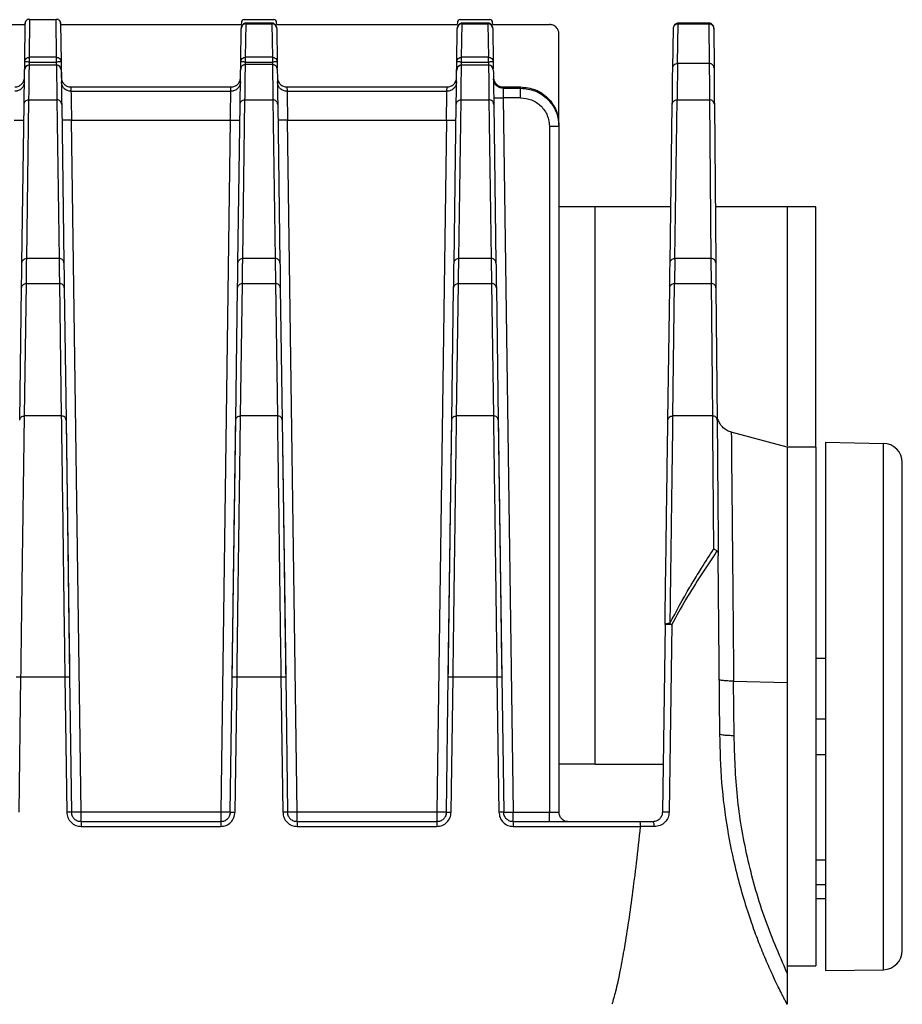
# Model space of a CAD drawing. Header units: millimetres. Extents: x -400 to 1650, y 544 to 1669.
# Tile 17 of 33: x 357 to 449, y 1567 to 1669. Entities that reach past the tile are written whole.
import ezdxf

# ---------------------------------------------------------------- set-up
doc = ezdxf.new("R2010")
doc.units = ezdxf.units.MM

# ---------------------------------------------------------------- blocks, each defined once
blk = doc.blocks.new('Drawing View10')
at = {"color": 7, "linetype": 'Continuous', "lineweight": 25}
for p, q in [((-92.37, 42.45), (-73.55, 42.45)), ((-73.6, 38.55), (-73.55, 42.55)), ((-73.55, 42.55), (-73.54, 42.56)), ((-73.54, 42.65), (-73.54, 42.56)), ((-73.38, 42.91), (-73.34, 42.95)), ((-73.1, 39.04), (-73.05, 42.95)), ((-73.05, 42.95), (-70.36, 42.95)), ((-70.36, 42.95), (-70.31, 39.04)), ((-70.07, 42.95), (-70.03, 42.91)), ((-69.87, 42.56), (-69.87, 42.65)), ((-69.87, 42.56), (-69.87, 42.55)), ((-69.87, 42.55), (-69.81, 38.55)), ((-69.86, 42.45), (-51.05, 42.45)), ((-51.1, 38.55), (-51.05, 42.03)), ((-51.04, 42.65), (-51.05, 42.45)), ((-51.05, 42.03), (-51.05, 42.03)), ((-50.74, 42.95), (-47.67, 42.95)), ((-50.6, 39.04), (-50.55, 42.52)), ((-47.86, 42.59), (-50.57, 42.59)), ((-50.55, 42.59), (-50.55, 42.52)), ((-50.55, 42.52), (-47.86, 42.52)), ((-47.86, 42.52), (-47.86, 42.59)), ((-47.86, 42.52), (-47.81, 39.04)), ((-47.36, 42.45), (-47.37, 42.65)), ((-47.36, 42.45), (-28.55, 42.45)), ((-47.36, 42.03), (-47.31, 38.55)), ((-47.36, 42.03), (-47.36, 42.03)), ((-28.6, 38.55), (-28.55, 42.03)), ((-28.54, 42.65), (-28.55, 42.45)), ((-28.55, 42.03), (-28.55, 42.03)), ((-28.24, 42.95), (-25.17, 42.95)), ((-28.1, 39.04), (-28.05, 42.52)), ((-25.34, 42.59), (-28.07, 42.59)), ((-28.05, 42.59), (-28.05, 42.52)), ((-28.05, 42.52), (-25.36, 42.52)), ((-25.36, 42.52), (-25.36, 42.59)), ((-25.36, 42.52), (-25.31, 39.04)), ((-24.86, 42.45), (-24.87, 42.65)), ((-24.86, 42.45), (-18.96, 42.45)), ((-24.86, 42.03), (-24.81, 38.55)), ((-24.86, 42.03), (-24.86, 42.03)), ((-6.11, 37.9), (-6.05, 42.03)), ((-6.05, 42.03), (-6.05, 42.06)), ((-5.61, 38.39), (-5.55, 42.52)), ((-2.35, 42.59), (-5.55, 42.59)), ((-5.55, 42.52), (-5.55, 42.59)), ((-5.55, 42.52), (-2.35, 42.52)), ((-2.35, 42.52), (-2.35, 42.59)), ((-2.35, 42.52), (-2.31, 38.39)), ((-17.96, 31.95), (-17.96, 41.45)), ((-1.85, 42.03), (-1.81, 37.9)), ((-1.85, 42), (-1.85, 42.03)), ((-70.31, 39.04), (-73.1, 39.04)), ((-47.81, 39.04), (-50.6, 39.04)), ((-25.31, 39.04), (-28.1, 39.04)), ((-73.62, 37.03), (-73.6, 38.55)), ((-73.6, 38.55), (-73.57, 38.69)), ((-73.11, 38.21), (-73.1, 38.54)), ((-70.3, 38.21), (-73.11, 38.21)), ((-70.3, 38.21), (-73.11, 38.21)), ((-73.11, 38.21), (-73.11, 38.21)), ((-73.1, 38.54), (-70.31, 38.54)), ((-70.31, 38.54), (-70.31, 38.21)), ((-70.3, 38.21), (-70.3, 38.21)), ((-69.81, 38.55), (-69.78, 36.45)), ((-51.12, 36.92), (-51.1, 38.55)), ((-51.1, 38.55), (-51.07, 38.69)), ((-47.8, 38.27), (-50.61, 38.27)), ((-50.6, 38.54), (-47.81, 38.54)), ((-50.6, 38.27), (-50.6, 38.54)), ((-47.81, 38.54), (-47.81, 38.27)), ((-47.31, 38.55), (-47.3, 37.91)), ((-28.62, 37), (-28.6, 38.55)), ((-28.6, 38.55), (-28.57, 38.69)), ((-28.11, 38.21), (-28.1, 38.54)), ((-25.3, 38.21), (-28.11, 38.21)), ((-25.3, 38.21), (-28.11, 38.21)), ((-28.11, 38.21), (-28.11, 38.21)), ((-28.1, 38.54), (-25.31, 38.54)), ((-25.31, 38.54), (-25.31, 38.21)), ((-25.3, 38.21), (-25.3, 38.21)), ((-24.81, 38.55), (-24.8, 37.86)), ((-2.31, 38.39), (-5.61, 38.39)), ((-73.58, 37.86), (-73.61, 37.72)), ((-28.58, 37.86), (-28.61, 37.72)), ((-68.79, 35.95), (-68.78, 35.49)), ((-68.79, 35.95), (-52.12, 35.95)), ((-52.13, 35.49), (-52.12, 35.95)), ((-46.29, 35.95), (-46.28, 35.49)), ((-46.29, 35.95), (-29.62, 35.95)), ((-29.63, 35.49), (-29.62, 35.95)), ((-23.79, 35.95), (-23.79, 35.82)), ((-23.79, 35.95), (-21.96, 35.95)), ((-21.96, 35.82), (-21.96, 35.95)), ((-68.78, 35.49), (-52.13, 35.49)), ((-46.28, 35.49), (-29.63, 35.49)), ((-23.79, 35.82), (-21.96, 35.82)), ((-73.89, 17.63), (-73.66, 34.13)), ((-73.39, 18.1), (-73.16, 34.6)), ((-73.16, 34.6), (-70.25, 34.6)), ((-70.25, 34.6), (-70.02, 18.1)), ((-69.75, 34.13), (-69.52, 17.63)), ((-51.39, 17.63), (-51.16, 34.13)), ((-50.89, 18.1), (-50.66, 34.6)), ((-50.66, 34.6), (-47.75, 34.6)), ((-47.75, 34.6), (-47.52, 18.1)), ((-47.25, 34.13), (-47.02, 17.63)), ((-28.89, 17.63), (-28.66, 34.13)), ((-28.39, 18.1), (-28.16, 34.6)), ((-28.16, 34.6), (-25.25, 34.6)), ((-25.25, 34.6), (-25.02, 18.1)), ((-24.75, 34.13), (-24.52, 17.63)), ((-23.76, 34.82), (-22.72, -39.55)), ((-21.96, 34.82), (-23.76, 34.82)), ((-6.39, 17.63), (-6.16, 34.13)), ((-5.89, 18.1), (-5.66, 34.6)), ((-5.66, 34.6), (-2.28, 34.6)), ((-2.28, 34.6), (-2.13, 18.1)), ((-1.78, 34.13), (-1.63, 17.63)), ((-67.72, -39.56), (-68.73, 32.5)), ((-68.73, 32.5), (-52.19, 32.5)), ((-52.19, 32.5), (-53.19, -39.56)), ((-45.22, -39.56), (-46.23, 32.5)), ((-46.23, 32.5), (-29.69, 32.5)), ((-29.69, 32.5), (-30.69, -39.56)), ((-18.96, 31.82), (-18.96, -39.55)), ((-17.96, 31.95), (-17.96, 31.82)), ((-17.96, 31.82), (-17.96, -39.55)), ((-14.21, 23.45), (-17.96, 23.45)), ((-14.21, -34.55), (-14.21, 23.45)), ((-6.31, 23.45), (-14.21, 23.45)), ((5.79, 23.45), (-1.63, 23.45)), ((8.79, 23.45), (5.79, 23.45)), ((5.79, 23.45), (5.79, -1.42)), ((8.79, -1.55), (8.79, 23.45)), ((-70.02, 18.1), (-73.39, 18.1)), ((-47.52, 18.1), (-50.89, 18.1)), ((-47.52, 18.1), (-47.48, 15.49)), ((-25.02, 18.1), (-28.39, 18.1)), ((-25.02, 18.1), (-24.98, 15.49)), ((-5.89, 18.1), (-5.93, 15.49)), ((-2.13, 18.1), (-5.89, 18.1)), ((-2.13, 18.1), (-2.11, 15.49)), ((-73.62, 1.7), (-73.43, 15.49)), ((-73.43, 15.49), (-69.98, 15.49)), ((-69.98, 15.49), (-69.79, 1.7)), ((-51.12, 1.7), (-50.93, 15.49)), ((-50.93, 15.49), (-47.48, 15.49)), ((-47.48, 15.49), (-47.29, 1.7)), ((-28.62, 1.7), (-28.43, 15.49)), ((-28.43, 15.49), (-24.98, 15.49)), ((-24.98, 15.49), (-24.79, 1.7)), ((-6.12, 1.7), (-5.93, 15.49)), ((-5.93, 15.49), (-2.11, 15.49)), ((-2.11, 15.49), (-1.99, 1.7)), ((-74.12, 1.24), (-73.93, 15.03)), ((-69.48, 15.03), (-69.29, 1.24)), ((-51.62, 1.24), (-51.43, 15.03)), ((-46.98, 15.03), (-46.79, 1.24)), ((-29.12, 1.24), (-28.93, 15.03)), ((-24.48, 15.03), (-24.29, 1.24)), ((-6.62, 1.24), (-6.43, 15.03)), ((-1.61, 15.03), (-1.49, 1.24)), ((-69.79, 1.7), (-73.62, 1.7)), ((-69.29, 1.24), (-68.92, -25.46)), ((-51.99, -25.46), (-51.62, 1.24)), ((-47.29, 1.7), (-51.12, 1.7)), ((-46.79, 1.24), (-46.42, -25.46)), ((-29.49, -25.46), (-29.12, 1.24)), ((-24.79, 1.7), (-28.62, 1.7)), ((-24.29, 1.24), (-23.92, -25.46)), ((-1.99, 1.7), (-6.12, 1.7)), ((-1.4, 1.32), (-1.4, 1.29)), ((-1.4, 1.32), (-1.4, 1.3)), ((5.79, -1.55), (-0.02, 0.01)), ((8.79, -1.55), (5.79, -1.55)), ((5.79, -1.55), (5.79, -26.04)), ((8.79, -1.55), (8.79, -55.55)), ((9.79, -1.05), (15.83, -1.16)), ((9.79, -1.05), (9.79, -56.05)), ((15.83, -55.95), (15.83, -1.16)), ((17.79, -53.95), (17.79, -3.16)), ((-1.21, -31.43), (-1.37, -12.86)), ((-6.92, -20.02), (-7.19, -39.57)), ((-6.22, -20.03), (-6.5, -39.57)), ((9.79, -23.55), (8.79, -23.55)), ((-74.19, -39.56), (-73.99, -25.45)), ((-73.99, -25.45), (-69.42, -25.45)), ((-69.42, -25.45), (-69.22, -39.56)), ((-68.92, -25.46), (-68.72, -39.57)), ((-52.19, -39.57), (-51.99, -25.46)), ((-51.69, -39.56), (-51.49, -25.45)), ((-51.49, -25.45), (-46.92, -25.45)), ((-46.92, -25.45), (-46.72, -39.56)), ((-46.42, -25.46), (-46.22, -39.57)), ((-29.69, -39.57), (-29.49, -25.46)), ((-29.19, -39.56), (-28.99, -25.45)), ((-28.99, -25.45), (-24.42, -25.45)), ((-24.42, -25.45), (-24.22, -39.56)), ((-23.92, -25.46), (-23.72, -39.57)), ((-1.2, -25.78), (-1.25, -25.75)), ((-1.22, -25.77), (-1.25, -25.75)), ((0.23, -25.91), (5.79, -26.05)), ((0.28, -31.6), (0.23, -25.91)), ((5.79, -26.05), (5.79, -56.3)), ((8.79, -29.85), (9.79, -29.85)), ((-1.2, -31.44), (-1.2, -31.43)), ((8.79, -33.55), (9.79, -33.55)), ((-14.21, -34.55), (-17.96, -34.55)), ((-14.21, -34.55), (-7.08, -34.55)), ((-53.19, -39.56), (-67.72, -39.56)), ((-52.19, -39.57), (-52.24, -39.79)), ((-30.69, -39.56), (-45.22, -39.56)), ((-29.69, -39.57), (-29.74, -39.79)), ((-22.72, -39.55), (-18.96, -39.55)), ((-53.19, -40.55), (-67.72, -40.55)), ((-30.69, -40.55), (-45.22, -40.55)), ((-9.55, -40.55), (-22.72, -40.55)), ((-8.19, -40.55), (-9.55, -40.55)), ((-67.72, -41.04), (-53.19, -41.04)), ((-45.22, -41.04), (-30.69, -41.04)), ((-22.72, -41.04), (-9.49, -41.05)), ((-8.04, -41.05), (-9.49, -41.05)), ((9.79, -44.55), (8.79, -44.55)), ((8.79, -47.09), (9.79, -47.09)), ((8.79, -48.55), (9.79, -48.55)), ((17.79, -53.95), (17.79, -53.95)), ((5.79, -55.55), (8.79, -55.55)), ((9.79, -56.05), (15.83, -55.95)), ((15.83, -55.95), (15.83, -55.95))]:
    blk.add_line(p, q, dxfattribs=at)
for centre, radius, start, end in [((-73.24, 42.65), 0.3, 117.1539, 179.5233), ((-70.17, 42.65), 0.3, 0.477, 62.8461), ((-50.74, 42.65), 0.3, 89.9913, 179.5233), ((-47.67, 42.65), 0.3, 0.477, 90.0058), ((-28.24, 42.65), 0.3, 89.9913, 179.5231), ((-25.17, 42.65), 0.3, 0.477, 90.0058), ((-73.11, 37.71), 0.5, 89.9873, 162.0378), ((-70.3, 37.71), 0.5, 1.2551, 89.9876), ((-28.11, 37.71), 0.5, 89.9873, 162.0377), ((-25.3, 37.71), 0.5, 1.2649, 89.9867), ((15.79, -3.16), 2, 0, 89), ((15.79, -53.95), 2, 271, 0)]:
    blk.add_arc(centre, radius, start, end, dxfattribs=at)
for points, knots in [([(-73.54, 42.56), (-73.54, 42.59), (-73.54, 42.66), (-73.5, 42.76), (-73.45, 42.84), (-73.41, 42.89), (-73.38, 42.91)], [0, 0, 0, 0, 0.259258, 0.504984, 0.748134, 1, 1, 1, 1]), ([(-73.05, 42.95), (-73.06, 42.95), (-73.09, 42.95), (-73.18, 42.95), (-73.25, 42.95), (-73.3, 42.95), (-73.34, 42.95)], [0, 0, 0, 0, 0.049531, 0.095807, 0.372529, 1, 1, 1, 1]), ([(-70.07, 42.95), (-70.1, 42.95), (-70.14, 42.95), (-70.23, 42.95), (-70.27, 42.95), (-70.32, 42.95), (-70.35, 42.95), (-70.36, 42.95)], [0, 0, 0, 0, 0.632231, 0.789686, 0.902627, 0.949244, 1, 1, 1, 1]), ([(-70.03, 42.91), (-70.01, 42.89), (-69.96, 42.84), (-69.91, 42.76), (-69.87, 42.66), (-69.87, 42.59), (-69.87, 42.56)], [0, 0, 0, 0, 0.251866, 0.495016, 0.740741, 1, 1, 1, 1]), ([(-50.55, 42.58), (-50.57, 42.58), (-50.64, 42.59), (-50.76, 42.55), (-50.88, 42.47), (-50.96, 42.38), (-51.01, 42.3), (-51.03, 42.22), (-51.05, 42.16), (-51.05, 42.13), (-51.05, 42.11), (-51.05, 42.1), (-51.05, 42.1), (-51.05, 42.1), (-51.05, 42.1), (-51.05, 42.09), (-51.05, 42.09), (-51.05, 42.06), (-51.05, 42.03)], [0, 0, 0, 0, 0.025978, 0.122094, 0.198924, 0.263599, 0.317867, 0.361648, 0.394229, 0.414991, 0.421377, 0.42462, 0.427233, 0.430944, 0.438188, 0.458996, 0.573271, 1, 1, 1, 1]), ([(-47.36, 42.03), (-47.36, 42.04), (-47.36, 42.09), (-47.36, 42.1), (-47.36, 42.09), (-47.36, 42.1), (-47.36, 42.11), (-47.36, 42.11), (-47.36, 42.14), (-47.37, 42.21), (-47.41, 42.32), (-47.5, 42.45), (-47.64, 42.55), (-47.77, 42.59), (-47.85, 42.58), (-47.86, 42.58)], [0, 0, 0, 0, 0.035021, 0.499825, 0.604241, 0.614049, 0.621522, 0.625655, 0.632125, 0.659379, 0.724792, 0.805111, 0.890105, 0.977869, 1, 1, 1, 1]), ([(-28.05, 42.58), (-28.08, 42.58), (-28.17, 42.59), (-28.29, 42.53), (-28.4, 42.45), (-28.47, 42.36), (-28.52, 42.28), (-28.54, 42.21), (-28.55, 42.15), (-28.55, 42.12), (-28.55, 42.11), (-28.55, 42.1), (-28.55, 42.1), (-28.55, 42.1), (-28.55, 42.1), (-28.55, 42.09), (-28.55, 42.09), (-28.55, 42.04), (-28.55, 42.03)], [0, 0, 0, 0, 0.045776, 0.128756, 0.196133, 0.253071, 0.300543, 0.338291, 0.365605, 0.381769, 0.385926, 0.388925, 0.392596, 0.399031, 0.414945, 0.481626, 0.921122, 1, 1, 1, 1]), ([(-24.86, 42.03), (-24.86, 42.04), (-24.86, 42.09), (-24.86, 42.1), (-24.86, 42.09), (-24.86, 42.1), (-24.86, 42.11), (-24.86, 42.11), (-24.86, 42.14), (-24.87, 42.21), (-24.91, 42.32), (-25, 42.45), (-25.14, 42.55), (-25.27, 42.59), (-25.35, 42.58), (-25.36, 42.58)], [0, 0, 0, 0, 0.035019, 0.499834, 0.604253, 0.614062, 0.621536, 0.625669, 0.632141, 0.6594, 0.724845, 0.805169, 0.890172, 0.977941, 1, 1, 1, 1]), ([(-5.55, 42.58), (-5.58, 42.58), (-5.66, 42.59), (-5.78, 42.54), (-5.89, 42.46), (-5.96, 42.38), (-5.98, 42.34), (-5.99, 42.33)], [0, 0, 0, 0, 0.144785, 0.459092, 0.712922, 0.92721, 1, 1, 1, 1]), ([(-1.88, 42.27), (-1.9, 42.31), (-1.94, 42.39), (-2.05, 42.5), (-2.19, 42.58), (-2.3, 42.58), (-2.35, 42.58)], [0, 0, 0, 0, 0.2124834, 0.4748076, 0.7596961, 1, 1, 1, 1]), ([(-73.57, 38.69), (-73.57, 38.71), (-73.55, 38.78), (-73.46, 38.9), (-73.3, 39.01), (-73.17, 39.03), (-73.1, 39.04)], [0, 0, 0, 0, 0.064741, 0.376494, 0.688247, 1, 1, 1, 1]), ([(-51.07, 38.69), (-51.07, 38.71), (-51.05, 38.78), (-50.96, 38.9), (-50.8, 39.01), (-50.67, 39.03), (-50.6, 39.04)], [0, 0, 0, 0, 0.064777, 0.376518, 0.688259, 1, 1, 1, 1]), ([(-28.57, 38.69), (-28.57, 38.71), (-28.55, 38.78), (-28.46, 38.9), (-28.3, 39.01), (-28.17, 39.03), (-28.1, 39.04)], [0, 0, 0, 0, 0.064777, 0.376518, 0.688259, 1, 1, 1, 1]), ([(-73.11, 38.21), (-73.18, 38.2), (-73.31, 38.19), (-73.47, 38.07), (-73.57, 37.96), (-73.58, 37.88), (-73.58, 37.86)], [0, 0, 0, 0, 0.309109, 0.618218, 0.927327, 1, 1, 1, 1]), ([(-73.16, 34.6), (-73.15, 35.4), (-73.13, 36.99), (-73.12, 37.8), (-73.11, 38.21)], [0, 0, 0, 0, 0.5, 1, 1, 1, 1]), ([(-70.3, 38.21), (-70.3, 38.12), (-70.29, 37.99), (-70.29, 37.78), (-70.29, 37.67), (-70.29, 37.61), (-70.29, 37.58), (-70.29, 37.58)], [0, 0, 0, 0, 0.465616, 0.748835, 0.914687, 0.971235, 1, 1, 1, 1]), ([(-50.61, 38.27), (-50.67, 38.26), (-50.77, 38.25), (-50.88, 38.19), (-50.98, 38.12), (-51.05, 38.01), (-51.1, 37.89), (-51.11, 37.82), (-51.11, 37.78)], [0, 0, 0, 0, 0.239016, 0.365468, 0.496229, 0.711011, 0.846335, 1, 1, 1, 1]), ([(-50.66, 34.6), (-50.65, 35.42), (-50.63, 37.06), (-50.62, 37.87), (-50.61, 38.27)], [0, 0, 0, 0, 0.5, 1, 1, 1, 1]), ([(-47.8, 38.27), (-47.8, 38.14), (-47.79, 37.95), (-47.79, 37.69), (-47.79, 37.56), (-47.79, 37.47), (-47.79, 37.4), (-47.79, 37.35)], [0, 0, 0, 0, 0.49999, 0.749993, 0.793003, 0.874996, 1, 1, 1, 1]), ([(-47.3, 37.78), (-47.3, 37.82), (-47.31, 37.89), (-47.36, 38.01), (-47.43, 38.12), (-47.53, 38.19), (-47.64, 38.25), (-47.74, 38.26), (-47.8, 38.27)], [0, 0, 0, 0, 0.153041, 0.287905, 0.502274, 0.633433, 0.760268, 1, 1, 1, 1]), ([(-28.11, 38.21), (-28.18, 38.2), (-28.31, 38.19), (-28.47, 38.07), (-28.57, 37.96), (-28.58, 37.88), (-28.58, 37.86)], [0, 0, 0, 0, 0.3091113, 0.6182226, 0.9273338, 1, 1, 1, 1]), ([(-28.16, 34.6), (-28.15, 35.4), (-28.13, 36.99), (-28.12, 37.8), (-28.11, 38.21)], [0, 0, 0, 0, 0.5, 1, 1, 1, 1]), ([(-5.61, 38.39), (-5.62, 38), (-5.63, 37.21), (-5.65, 35.47), (-5.66, 34.6)], [0, 0, 0, 0, 0.5, 1, 1, 1, 1]), ([(-2.31, 38.39), (-2.31, 38), (-2.3, 37.21), (-2.29, 35.47), (-2.28, 34.6)], [0, 0, 0, 0, 0.5, 1, 1, 1, 1]), ([(-74.62, 35.95), (-74.55, 35.95), (-74.41, 35.96), (-74.16, 36.04), (-73.91, 36.22), (-73.72, 36.47), (-73.64, 36.72), (-73.63, 36.86), (-73.62, 36.93)], [0, 0, 0, 0, 0.140568, 0.271414, 0.499991, 0.728572, 0.859239, 1, 1, 1, 1]), ([(-70.29, 37.58), (-70.28, 37.19), (-70.27, 36.41), (-70.26, 35.2), (-70.25, 34.6)], [0, 0, 0, 0, 0.5, 1, 1, 1, 1]), ([(-69.79, 36.93), (-69.78, 36.86), (-69.77, 36.72), (-69.69, 36.47), (-69.5, 36.22), (-69.25, 36.04), (-69, 35.96), (-68.86, 35.95), (-68.79, 35.95)], [0, 0, 0, 0, 0.1405604, 0.2714002, 0.4999657, 0.7285379, 0.8591595, 1, 1, 1, 1]), ([(-52.12, 35.95), (-52, 35.96), (-51.73, 35.99), (-51.4, 36.22), (-51.17, 36.55), (-51.14, 36.81), (-51.12, 36.93)], [0, 0, 0, 0, 0.2482963, 0.5005038, 0.7525594, 1, 1, 1, 1]), ([(-47.79, 37.35), (-47.78, 36.98), (-47.77, 36.23), (-47.76, 35.14), (-47.75, 34.6)], [0, 0, 0, 0, 0.5, 1, 1, 1, 1]), ([(-47.29, 36.93), (-47.27, 36.8), (-47.24, 36.54), (-47, 36.22), (-46.67, 35.99), (-46.41, 35.96), (-46.29, 35.95)], [0, 0, 0, 0, 0.249241, 0.501834, 0.753369, 1, 1, 1, 1]), ([(-29.62, 35.95), (-29.5, 35.96), (-29.23, 35.99), (-28.9, 36.22), (-28.67, 36.55), (-28.64, 36.81), (-28.62, 36.93)], [0, 0, 0, 0, 0.248296, 0.500504, 0.752559, 1, 1, 1, 1]), ([(-24.79, 36.93), (-24.77, 36.8), (-24.74, 36.54), (-24.5, 36.22), (-24.17, 35.99), (-23.92, 35.96), (-23.79, 35.95)], [0, 0, 0, 0, 0.249179, 0.501757, 0.753394, 1, 1, 1, 1]), ([(-21.96, 35.95), (-21.43, 35.89), (-20.38, 35.77), (-19.06, 34.84), (-18.14, 33.52), (-18.02, 32.47), (-17.96, 31.95)], [0, 0, 0, 0, 0.24999, 0.4999859, 0.74999, 1, 1, 1, 1]), ([(-68.78, 35.49), (-68.78, 35.44), (-68.78, 35.34), (-68.77, 34.68), (-68.75, 33.89), (-68.74, 33.15), (-68.73, 32.72), (-68.73, 32.5)], [0, 0, 0, 0, 0.24453, 0.499018, 0.723558, 0.855404, 1, 1, 1, 1]), ([(-52.19, 32.5), (-52.18, 32.72), (-52.17, 33.15), (-52.16, 33.89), (-52.14, 34.68), (-52.13, 35.34), (-52.13, 35.44), (-52.13, 35.49)], [0, 0, 0, 0, 0.145139, 0.277137, 0.500811, 0.754604, 1, 1, 1, 1]), ([(-46.28, 35.49), (-46.28, 35.44), (-46.28, 35.34), (-46.27, 34.68), (-46.25, 33.89), (-46.24, 33.15), (-46.23, 32.72), (-46.23, 32.5)], [0, 0, 0, 0, 0.24453, 0.499018, 0.723558, 0.855404, 1, 1, 1, 1]), ([(-29.69, 32.5), (-29.68, 32.72), (-29.67, 33.15), (-29.66, 33.89), (-29.64, 34.68), (-29.63, 35.34), (-29.63, 35.44), (-29.63, 35.49)], [0, 0, 0, 0, 0.145139, 0.277137, 0.500811, 0.754604, 1, 1, 1, 1]), ([(-23.79, 35.82), (-23.79, 35.81), (-23.78, 35.78), (-23.78, 35.63), (-23.77, 35.45), (-23.77, 35.27), (-23.76, 35.05), (-23.76, 34.9), (-23.76, 34.82)], [0, 0, 0, 0, 0.197795, 0.429913, 0.55945, 0.697647, 0.844499, 1, 1, 1, 1]), ([(-21.96, 35.82), (-21.45, 35.76), (-20.67, 35.68), (-19.74, 35.18), (-18.98, 34.56), (-18.39, 33.73), (-18.02, 32.75), (-17.98, 32.14), (-17.96, 31.82)], [0, 0, 0, 0, 0.242554, 0.369496, 0.499845, 0.709641, 0.844855, 1, 1, 1, 1]), ([(-73.43, 15.49), (-73.42, 15.96), (-73.41, 16.67), (-73.41, 17.34), (-73.4, 17.64), (-73.4, 17.85), (-73.39, 18.01), (-73.39, 18.1)], [0, 0, 0, 0, 0.499985, 0.749987, 0.793096, 0.874992, 1, 1, 1, 1]), ([(-70.02, 18.1), (-70.01, 17.71), (-70, 17.11), (-70, 16.39), (-69.99, 16.04), (-69.99, 15.81), (-69.98, 15.61), (-69.98, 15.49)], [0, 0, 0, 0, 0.499985, 0.749986, 0.793068, 0.874992, 1, 1, 1, 1]), ([(-50.93, 15.49), (-50.92, 15.96), (-50.91, 16.67), (-50.91, 17.34), (-50.9, 17.64), (-50.9, 17.85), (-50.89, 18.01), (-50.89, 18.1)], [0, 0, 0, 0, 0.499985, 0.749987, 0.793117, 0.874992, 1, 1, 1, 1]), ([(-28.43, 15.49), (-28.43, 15.58), (-28.42, 16.06), (-28.41, 16.98), (-28.4, 17.7), (-28.39, 18.1)], [0, 0, 0, 0, 0.091669, 0.500008, 1, 1, 1, 1]), ([(-73.99, -25.45), (-73.97, -23.99), (-73.93, -21.06), (-73.88, -16.79), (-73.82, -12.72), (-73.77, -8.94), (-73.72, -5.53), (-73.68, -2.57), (-73.65, -0.07), (-73.63, 1.11), (-73.62, 1.7)], [0, 0, 0, 0, 0.125, 0.25, 0.375, 0.5, 0.625, 0.75, 0.875, 1, 1, 1, 1]), ([(-69.79, 1.7), (-69.78, 1.11), (-69.77, -0.07), (-69.73, -2.57), (-69.69, -5.53), (-69.64, -8.94), (-69.59, -12.72), (-69.54, -16.79), (-69.48, -21.06), (-69.44, -23.99), (-69.42, -25.45)], [0, 0, 0, 0, 0.125, 0.25, 0.375, 0.5, 0.625, 0.75, 0.875, 1, 1, 1, 1]), ([(-51.49, -25.45), (-51.47, -23.99), (-51.43, -21.06), (-51.38, -16.79), (-51.32, -12.72), (-51.27, -8.94), (-51.22, -5.53), (-51.18, -2.57), (-51.15, -0.07), (-51.13, 1.11), (-51.12, 1.7)], [0, 0, 0, 0, 0.125, 0.25, 0.375, 0.5, 0.625, 0.75, 0.875, 1, 1, 1, 1]), ([(-47.29, 1.7), (-47.28, 1.11), (-47.27, -0.07), (-47.23, -2.57), (-47.19, -5.53), (-47.14, -8.94), (-47.09, -12.72), (-47.04, -16.79), (-46.98, -21.06), (-46.94, -23.99), (-46.92, -25.45)], [0, 0, 0, 0, 0.125, 0.25, 0.375, 0.5, 0.625, 0.75, 0.875, 1, 1, 1, 1]), ([(-28.99, -25.45), (-28.97, -23.99), (-28.93, -21.06), (-28.88, -16.79), (-28.82, -12.72), (-28.77, -8.94), (-28.72, -5.53), (-28.68, -2.57), (-28.65, -0.07), (-28.63, 1.11), (-28.62, 1.7)], [0, 0, 0, 0, 0.125, 0.25, 0.375, 0.5, 0.625, 0.75, 0.875, 1, 1, 1, 1]), ([(-24.79, 1.7), (-24.78, 1.11), (-24.77, -0.07), (-24.73, -2.57), (-24.69, -5.53), (-24.64, -8.94), (-24.59, -12.72), (-24.54, -16.79), (-24.48, -21.06), (-24.44, -23.99), (-24.42, -25.45)], [0, 0, 0, 0, 0.125, 0.25, 0.375, 0.5, 0.625, 0.75, 0.875, 1, 1, 1, 1]), ([(-6.12, 1.7), (-6.13, 1.21), (-6.14, 0.23), (-6.17, -1.75), (-6.2, -4.08), (-6.24, -6.75), (-6.28, -9.71), (-6.32, -12.93), (-6.37, -16.34), (-6.4, -18.73), (-6.42, -19.92)], [0, 0, 0, 0, 0.125, 0.25, 0.375, 0.5, 0.625, 0.75, 0.875, 1, 1, 1, 1]), ([(-1.99, 1.7), (-1.98, 0.97), (-1.97, -0.49), (-1.94, -3.74), (-1.91, -7.61), (-1.88, -10.66), (-1.87, -12.19)], [0, 0, 0, 0, 0.25, 0.5, 0.75, 1, 1, 1, 1]), ([(0, 0), (-0.15, 0.05), (-0.46, 0.15), (-0.87, 0.45), (-1.2, 0.84), (-1.33, 1.16), (-1.4, 1.32)], [0, 0, 0, 0, 0.238402, 0.489537, 0.746153, 1, 1, 1, 1]), ([(-0.01, 0), (-0.01, 0), (-0.02, 0.15), (-0.01, -0.38), (0, -1.38), (0.01, -2.51), (0.02, -3.29), (0.02, -4.17), (0.03, -5.16), (0.04, -6.26), (0.06, -7.65), (0.07, -9.47), (0.1, -11.86), (0.12, -14.44), (0.15, -17.12), (0.17, -19.83), (0.2, -22.78), (0.22, -24.85), (0.23, -25.91)], [0, 0, 0, 0, 0.000245, 0.120892, 0.244397, 0.286252, 0.328424, 0.370913, 0.413718, 0.456839, 0.500275, 0.566072, 0.638869, 0.71866, 0.783106, 0.851481, 0.92378, 1, 1, 1, 1]), ([(-6.42, -19.92), (-5.74, -18.64), (-5.06, -17.35), (-4.3, -16.08), (-4.19, -15.9), (-3.79, -15.23), (-3, -13.95), (-2.28, -12.83), (-1.87, -12.19)], [0, 0, 0, 0, 0.47237, 0.474509, 0.492369, 0.542883, 0.735441, 1, 1, 1, 1]), ([(-1.51, -12.35), (-1.55, -12.32), (-1.62, -12.27), (-1.75, -12.22), (-1.83, -12.2), (-1.87, -12.19)], [0, 0, 0, 0, 0.417994, 0.688678, 1, 1, 1, 1]), ([(-1.51, -12.35), (-2.05, -13.17), (-3.14, -14.82), (-4.77, -17.36), (-5.75, -19.16), (-6.22, -20.03)], [0, 0, 0, 0, 0.338404, 0.679994, 1, 1, 1, 1]), ([(-1.51, -12.35), (-1.49, -12.36), (-1.47, -12.37), (-1.44, -12.43), (-1.38, -12.59), (-1.37, -12.75), (-1.37, -12.86)], [0, 0, 0, 0, 0.083608, 0.175096, 0.391832, 1, 1, 1, 1]), ([(-6.92, -20.02), (-6.92, -20.02), (-6.91, -20.01), (-6.89, -20.01), (-6.88, -20.01)], [0, 0, 0, 0, 0.497138, 1, 1, 1, 1]), ([(-6.42, -19.92), (-6.42, -19.92), (-6.42, -19.92), (-6.47, -19.92), (-6.57, -19.92), (-6.69, -19.93), (-6.77, -19.95), (-6.84, -19.98), (-6.87, -20), (-6.88, -20.01)], [0, 0, 0, 0, 0.000261, 0.00241, 0.244617, 0.485548, 0.659809, 0.809126, 1, 1, 1, 1]), ([(-6.42, -20.02), (-6.47, -20.02), (-6.56, -20.02), (-6.68, -20.02), (-6.76, -20.02), (-6.81, -20.02), (-6.85, -20.01), (-6.87, -20.01), (-6.88, -20.01)], [0, 0, 0, 0, 0.249594, 0.436591, 0.676835, 0.730915, 0.830376, 1, 1, 1, 1]), ([(-6.42, -19.92), (-6.38, -19.94), (-6.31, -19.97), (-6.25, -20.01), (-6.22, -20.03)], [0, 0, 0, 0, 0.5, 1, 1, 1, 1]), ([(0.23, -25.91), (0.02, -25.91), (-0.39, -25.9), (-0.86, -25.86), (-1.15, -25.82), (-1.19, -25.79), (-1.2, -25.78)], [0, 0, 0, 0, 0.289191, 0.578381, 0.867572, 1, 1, 1, 1]), ([(5.79, -59.55), (5.79, -59.54), (5.77, -59.51), (5.66, -59.3), (5.48, -58.94), (5.21, -58.43), (4.87, -57.74), (4.5, -56.96), (4.12, -56.14), (3.75, -55.32), (3.28, -54.2), (2.68, -52.7), (1.95, -50.66), (1.2, -48.3), (0.35, -45.15), (-0.46, -41.21), (-1.08, -36.44), (-1.16, -33.12), (-1.21, -31.43)], [0, 0, 0, 0, 0.033351, 0.066943, 0.102404, 0.13864, 0.17882, 0.220411, 0.252366, 0.285216, 0.319108, 0.379398, 0.442675, 0.519349, 0.599527, 0.724976, 0.85935, 1, 1, 1, 1]), ([(0.28, -31.6), (0.08, -31.59), (-0.32, -31.59), (-0.75, -31.55), (-1.1, -31.5), (-1.16, -31.46), (-1.2, -31.44)], [0, 0, 0, 0, 0.25006, 0.50012, 0.692926, 1, 1, 1, 1]), ([(-69.22, -39.56), (-69.19, -39.75), (-69.14, -40.14), (-68.8, -40.63), (-68.3, -40.97), (-67.91, -41.02), (-67.72, -41.04)], [0, 0, 0, 0, 0.249782, 0.499966, 0.750156, 1, 1, 1, 1]), ([(-67.72, -40.55), (-67.85, -40.54), (-68.1, -40.51), (-68.42, -40.3), (-68.61, -40.04), (-68.7, -39.8), (-68.71, -39.65), (-68.72, -39.57)], [0, 0, 0, 0, 0.242838, 0.499018, 0.710369, 0.845503, 1, 1, 1, 1]), ([(-53.19, -41.04), (-53, -41.02), (-52.61, -40.97), (-52.11, -40.63), (-51.77, -40.14), (-51.72, -39.75), (-51.69, -39.56)], [0, 0, 0, 0, 0.249725, 0.499726, 0.749866, 1, 1, 1, 1]), ([(-52.19, -39.57), (-52.2, -39.65), (-52.21, -39.8), (-52.31, -40.04), (-52.45, -40.24), (-52.64, -40.4), (-52.87, -40.52), (-53.07, -40.54), (-53.19, -40.55)], [0, 0, 0, 0, 0.15414, 0.288943, 0.499723, 0.630158, 0.757195, 1, 1, 1, 1]), ([(-46.72, -39.56), (-46.69, -39.76), (-46.64, -40.15), (-46.3, -40.63), (-45.81, -40.97), (-45.42, -41.02), (-45.22, -41.04)], [0, 0, 0, 0, 0.251973, 0.49999, 0.748006, 1, 1, 1, 1]), ([(-45.22, -40.55), (-45.35, -40.54), (-45.6, -40.51), (-45.92, -40.3), (-46.11, -40.04), (-46.2, -39.8), (-46.21, -39.65), (-46.22, -39.57)], [0, 0, 0, 0, 0.243155, 0.499657, 0.710996, 0.845892, 1, 1, 1, 1]), ([(-30.69, -41.04), (-30.5, -41.02), (-30.11, -40.97), (-29.61, -40.63), (-29.27, -40.15), (-29.22, -39.76), (-29.19, -39.56)], [0, 0, 0, 0, 0.251994, 0.500011, 0.748027, 1, 1, 1, 1]), ([(-29.69, -39.57), (-29.7, -39.65), (-29.71, -39.8), (-29.81, -40.04), (-29.99, -40.3), (-30.31, -40.51), (-30.57, -40.54), (-30.69, -40.55)], [0, 0, 0, 0, 0.154231, 0.289279, 0.501002, 0.757151, 1, 1, 1, 1]), ([(-24.22, -39.56), (-24.19, -39.75), (-24.14, -40.14), (-23.8, -40.63), (-23.3, -40.97), (-22.91, -41.02), (-22.72, -41.04)], [0, 0, 0, 0, 0.249662, 0.499441, 0.749248, 1, 1, 1, 1]), ([(-22.72, -40.55), (-22.85, -40.54), (-23.04, -40.52), (-23.27, -40.4), (-23.46, -40.24), (-23.61, -40.04), (-23.7, -39.8), (-23.71, -39.65), (-23.72, -39.57)], [0, 0, 0, 0, 0.242652, 0.369599, 0.499934, 0.711228, 0.846033, 1, 1, 1, 1]), ([(-7.19, -39.57), (-7.2, -39.63), (-7.2, -39.75), (-7.28, -39.99), (-7.46, -40.27), (-7.78, -40.5), (-8.05, -40.54), (-8.19, -40.55)], [0, 0, 0, 0, 0.107801, 0.218886, 0.45975, 0.721466, 1, 1, 1, 1]), ([(-6.5, -39.57), (-6.5, -39.66), (-6.51, -39.84), (-6.63, -40.21), (-6.91, -40.63), (-7.42, -40.98), (-7.83, -41.03), (-8.04, -41.05)], [0, 0, 0, 0, 0.109957, 0.222528, 0.468027, 0.732502, 1, 1, 1, 1]), ([(-9.55, -40.55), (-9.55, -40.56), (-9.54, -40.56), (-9.52, -40.61), (-9.51, -40.7), (-9.49, -40.85), (-9.49, -40.99), (-9.49, -41.05)], [0, 0, 0, 0, 0.15401, 0.288778, 0.499767, 0.748365, 1, 1, 1, 1]), ([(-9.49, -41.05), (-9.63, -42.31), (-9.9, -44.7), (-10.33, -48.11), (-10.75, -51.16), (-11.18, -53.84), (-11.61, -56.15), (-12.01, -58.03), (-12.32, -59.11), (-12.45, -59.55)], [0, 0, 0, 0, 0.202324, 0.385412, 0.549296, 0.694023, 0.81966, 0.926311, 1, 1, 1, 1]), ([(5.79, -56.3), (5.79, -56.77), (5.79, -57.62), (5.79, -58.56), (5.79, -59.09), (5.79, -59.35), (5.79, -59.52), (5.79, -59.54), (5.79, -59.55)], [0, 0, 0, 0, 0.35903, 0.63431, 0.744836, 0.841542, 0.923095, 1, 1, 1, 1])]:
    blk.add_open_spline(points, degree=3, knots=knots, dxfattribs=at)
for points in [[(-50.55, 42.52), (-50.62, 42.51), (-50.75, 42.5), (-50.91, 42.38), (-51.03, 42.22), (-51.04, 42.09), (-51.05, 42.03)], [(-47.36, 42.03), (-47.37, 42.09), (-47.38, 42.22), (-47.5, 42.38), (-47.66, 42.5), (-47.79, 42.51), (-47.86, 42.52)], [(-28.05, 42.52), (-28.12, 42.51), (-28.25, 42.5), (-28.41, 42.38), (-28.53, 42.22), (-28.54, 42.09), (-28.55, 42.03)], [(-24.86, 42.03), (-24.87, 42.09), (-24.88, 42.22), (-25, 42.38), (-25.16, 42.5), (-25.29, 42.51), (-25.36, 42.52)], [(-17.96, 41.45), (-17.97, 41.58), (-18, 41.84), (-18.23, 42.17), (-18.56, 42.4), (-18.82, 42.43), (-18.96, 42.45)], [(-6.05, 42.03), (-6.04, 42.09), (-6.03, 42.22), (-5.91, 42.38), (-5.75, 42.5), (-5.62, 42.51), (-5.55, 42.52)], [(-2.35, 42.52), (-2.28, 42.51), (-2.15, 42.5), (-1.99, 42.38), (-1.87, 42.22), (-1.85, 42.09), (-1.85, 42.03)], [(-73.1, 38.54), (-73.1, 38.6), (-73.1, 38.72), (-73.1, 38.88), (-73.1, 39), (-73.1, 39.02), (-73.1, 39.04)], [(-70.31, 39.04), (-70.24, 39.03), (-70.11, 39.01), (-69.95, 38.9), (-69.83, 38.74), (-69.82, 38.61), (-69.81, 38.55)], [(-70.31, 39.04), (-70.31, 39.02), (-70.31, 39), (-70.31, 38.88), (-70.31, 38.72), (-70.31, 38.6), (-70.31, 38.54)], [(-50.6, 38.54), (-50.6, 38.6), (-50.6, 38.72), (-50.6, 38.88), (-50.6, 39), (-50.6, 39.02), (-50.6, 39.04)], [(-47.81, 39.04), (-47.74, 39.03), (-47.62, 39.01), (-47.45, 38.9), (-47.33, 38.74), (-47.32, 38.61), (-47.31, 38.55)], [(-47.81, 39.04), (-47.81, 39.02), (-47.81, 39), (-47.81, 38.88), (-47.81, 38.72), (-47.81, 38.6), (-47.81, 38.54)], [(-28.1, 38.54), (-28.1, 38.6), (-28.1, 38.72), (-28.1, 38.88), (-28.1, 39), (-28.1, 39.02), (-28.1, 39.04)], [(-25.31, 39.04), (-25.24, 39.03), (-25.12, 39.01), (-24.95, 38.9), (-24.83, 38.74), (-24.82, 38.61), (-24.81, 38.55)], [(-25.31, 38.54), (-25.31, 38.6), (-25.31, 38.72), (-25.31, 38.88), (-25.31, 39), (-25.31, 39.02), (-25.31, 39.04)], [(-73.1, 38.54), (-73.17, 38.54), (-73.3, 38.54), (-73.46, 38.55), (-73.58, 38.55), (-73.59, 38.55), (-73.6, 38.55)], [(-69.81, 38.55), (-69.82, 38.55), (-69.83, 38.55), (-69.95, 38.55), (-70.11, 38.54), (-70.24, 38.54), (-70.31, 38.54)], [(-69.8, 37.72), (-69.81, 37.78), (-69.82, 37.91), (-69.94, 38.08), (-70.1, 38.19), (-70.23, 38.2), (-70.3, 38.21)], [(-50.6, 38.54), (-50.67, 38.54), (-50.8, 38.54), (-50.96, 38.55), (-51.08, 38.55), (-51.09, 38.55), (-51.1, 38.55)], [(-47.31, 38.55), (-47.32, 38.55), (-47.33, 38.55), (-47.45, 38.55), (-47.61, 38.54), (-47.74, 38.54), (-47.81, 38.54)], [(-28.1, 38.54), (-28.17, 38.54), (-28.3, 38.54), (-28.46, 38.55), (-28.58, 38.55), (-28.59, 38.55), (-28.6, 38.55)], [(-24.81, 38.55), (-24.82, 38.55), (-24.83, 38.55), (-24.95, 38.55), (-25.11, 38.54), (-25.24, 38.54), (-25.31, 38.54)], [(-25.3, 38.21), (-25.29, 37.8), (-25.28, 36.99), (-25.26, 35.4), (-25.25, 34.6)], [(-24.8, 37.72), (-24.81, 37.78), (-24.82, 37.91), (-24.94, 38.08), (-25.1, 38.19), (-25.23, 38.2), (-25.3, 38.21)], [(-6.11, 37.9), (-6.1, 37.97), (-6.09, 38.1), (-5.97, 38.26), (-5.8, 38.37), (-5.67, 38.39), (-5.61, 38.39)], [(-1.81, 37.9), (-1.82, 37.97), (-1.83, 38.1), (-1.95, 38.26), (-2.11, 38.37), (-2.25, 38.39), (-2.31, 38.39)], [(-73.66, 34.13), (-73.65, 34.92), (-73.63, 36.51), (-73.62, 37.32), (-73.61, 37.72)], [(-69.8, 37.72), (-69.79, 37.32), (-69.78, 36.51), (-69.76, 34.92), (-69.75, 34.13)], [(-51.16, 34.13), (-51.15, 34.94), (-51.13, 36.57), (-51.12, 37.37), (-51.11, 37.78)], [(-47.3, 37.78), (-47.29, 37.37), (-47.28, 36.57), (-47.26, 34.94), (-47.25, 34.13)], [(-28.66, 34.13), (-28.65, 34.92), (-28.63, 36.51), (-28.62, 37.32), (-28.61, 37.72)], [(-24.8, 37.72), (-24.79, 37.32), (-24.78, 36.51), (-24.76, 34.92), (-24.75, 34.13)], [(-6.16, 34.13), (-6.15, 34.99), (-6.13, 36.72), (-6.12, 37.51), (-6.11, 37.9)], [(-1.81, 37.9), (-1.81, 37.51), (-1.8, 36.72), (-1.79, 34.99), (-1.78, 34.13)], [(-73.63, 36.47), (-73.65, 36.34), (-73.68, 36.08), (-73.91, 35.76), (-74.24, 35.53), (-74.5, 35.5), (-74.63, 35.49)], [(-68.78, 35.49), (-68.91, 35.5), (-69.17, 35.53), (-69.5, 35.76), (-69.73, 36.08), (-69.76, 36.34), (-69.78, 36.47)], [(-51.13, 36.47), (-51.15, 36.34), (-51.18, 36.08), (-51.41, 35.76), (-51.74, 35.53), (-52, 35.5), (-52.13, 35.49)], [(-46.28, 35.49), (-46.41, 35.5), (-46.67, 35.53), (-47, 35.76), (-47.23, 36.08), (-47.26, 36.34), (-47.28, 36.47)], [(-28.63, 36.47), (-28.65, 36.34), (-28.68, 36.08), (-28.91, 35.76), (-29.24, 35.53), (-29.5, 35.5), (-29.63, 35.49)], [(-23.79, 35.82), (-23.92, 35.83), (-24.18, 35.86), (-24.5, 36.09), (-24.74, 36.41), (-24.77, 36.67), (-24.79, 36.8)], [(-21.96, 34.82), (-21.96, 34.95), (-21.96, 35.21), (-21.96, 35.53), (-21.96, 35.77), (-21.96, 35.8), (-21.96, 35.82)], [(-73.66, 34.13), (-73.65, 34.19), (-73.64, 34.32), (-73.52, 34.47), (-73.36, 34.58), (-73.23, 34.59), (-73.16, 34.6)], [(-69.75, 34.13), (-69.76, 34.19), (-69.77, 34.32), (-69.89, 34.47), (-70.05, 34.58), (-70.18, 34.59), (-70.25, 34.6)], [(-51.16, 34.13), (-51.15, 34.19), (-51.14, 34.32), (-51.02, 34.47), (-50.86, 34.58), (-50.73, 34.59), (-50.66, 34.6)], [(-47.25, 34.13), (-47.26, 34.19), (-47.27, 34.32), (-47.39, 34.47), (-47.55, 34.58), (-47.68, 34.59), (-47.75, 34.6)], [(-28.66, 34.13), (-28.65, 34.19), (-28.64, 34.32), (-28.52, 34.47), (-28.36, 34.58), (-28.23, 34.59), (-28.16, 34.6)], [(-24.75, 34.13), (-24.76, 34.19), (-24.77, 34.32), (-24.89, 34.47), (-25.05, 34.58), (-25.18, 34.59), (-25.25, 34.6)], [(-24.76, 34.8), (-24.74, 34.8), (-24.71, 34.8), (-24.48, 34.81), (-24.15, 34.81), (-23.89, 34.81), (-23.76, 34.82)], [(-21.96, 34.82), (-21.56, 34.77), (-20.78, 34.68), (-19.78, 33.99), (-19.09, 32.99), (-19, 32.21), (-18.96, 31.82)], [(-6.16, 34.13), (-6.15, 34.19), (-6.14, 34.32), (-6.02, 34.47), (-5.86, 34.58), (-5.73, 34.59), (-5.66, 34.6)], [(-1.78, 34.13), (-1.79, 34.19), (-1.8, 34.31), (-1.92, 34.47), (-2.08, 34.58), (-2.21, 34.59), (-2.28, 34.6)], [(-74.69, 32.5), (-74.55, 32.5), (-74.29, 32.49), (-73.96, 32.49), (-73.73, 32.49), (-73.7, 32.49), (-73.69, 32.49)], [(-68.73, 32.5), (-68.86, 32.5), (-69.12, 32.49), (-69.45, 32.49), (-69.68, 32.49), (-69.71, 32.49), (-69.73, 32.49)], [(-52.19, 32.5), (-52.05, 32.5), (-51.79, 32.49), (-51.46, 32.49), (-51.23, 32.49), (-51.2, 32.49), (-51.19, 32.49)], [(-46.23, 32.5), (-46.36, 32.5), (-46.62, 32.49), (-46.95, 32.49), (-47.18, 32.49), (-47.21, 32.49), (-47.23, 32.49)], [(-29.69, 32.5), (-29.55, 32.5), (-29.29, 32.49), (-28.96, 32.49), (-28.73, 32.49), (-28.7, 32.49), (-28.69, 32.49)], [(-17.96, 31.82), (-17.97, 31.82), (-18, 31.82), (-18.23, 31.82), (-18.56, 31.82), (-18.82, 31.82), (-18.96, 31.82)], [(-73.93, 15.03), (-73.92, 15.5), (-73.91, 16.44), (-73.9, 17.24), (-73.89, 17.63)], [(-73.89, 17.63), (-73.88, 17.69), (-73.87, 17.82), (-73.75, 17.97), (-73.59, 18.08), (-73.46, 18.1), (-73.39, 18.1)], [(-69.52, 17.63), (-69.53, 17.69), (-69.54, 17.82), (-69.66, 17.97), (-69.82, 18.08), (-69.95, 18.1), (-70.02, 18.1)], [(-69.52, 17.63), (-69.51, 17.24), (-69.5, 16.44), (-69.49, 15.5), (-69.48, 15.03)], [(-51.43, 15.03), (-51.42, 15.5), (-51.41, 16.44), (-51.4, 17.24), (-51.39, 17.63)], [(-51.39, 17.63), (-51.38, 17.69), (-51.37, 17.82), (-51.25, 17.97), (-51.09, 18.08), (-50.96, 18.1), (-50.89, 18.1)], [(-47.02, 17.63), (-47.03, 17.69), (-47.04, 17.82), (-47.16, 17.97), (-47.32, 18.08), (-47.45, 18.1), (-47.52, 18.1)], [(-47.02, 17.63), (-47.01, 17.24), (-47, 16.44), (-46.99, 15.5), (-46.98, 15.03)], [(-28.93, 15.03), (-28.92, 15.5), (-28.91, 16.44), (-28.9, 17.24), (-28.89, 17.63)], [(-28.89, 17.63), (-28.88, 17.69), (-28.87, 17.82), (-28.75, 17.97), (-28.59, 18.08), (-28.46, 18.1), (-28.39, 18.1)], [(-24.52, 17.63), (-24.53, 17.69), (-24.54, 17.82), (-24.66, 17.97), (-24.82, 18.08), (-24.95, 18.1), (-25.02, 18.1)], [(-24.52, 17.63), (-24.51, 17.24), (-24.5, 16.44), (-24.49, 15.5), (-24.48, 15.03)], [(-6.43, 15.03), (-6.42, 15.5), (-6.41, 16.44), (-6.4, 17.24), (-6.39, 17.63)], [(-6.39, 17.63), (-6.38, 17.69), (-6.37, 17.82), (-6.25, 17.97), (-6.09, 18.08), (-5.96, 18.1), (-5.89, 18.1)], [(-1.63, 17.63), (-1.64, 17.69), (-1.66, 17.82), (-1.77, 17.97), (-1.94, 18.08), (-2.07, 18.1), (-2.13, 18.1)], [(-1.63, 17.63), (-1.63, 17.23), (-1.62, 16.44), (-1.61, 15.5), (-1.61, 15.03)], [(-73.93, 15.03), (-73.92, 15.09), (-73.9, 15.21), (-73.79, 15.36), (-73.62, 15.47), (-73.49, 15.48), (-73.43, 15.49)], [(-69.48, 15.03), (-69.49, 15.09), (-69.51, 15.21), (-69.62, 15.36), (-69.79, 15.47), (-69.92, 15.48), (-69.98, 15.49)], [(-51.43, 15.03), (-51.42, 15.09), (-51.4, 15.21), (-51.29, 15.36), (-51.12, 15.47), (-50.99, 15.48), (-50.93, 15.49)], [(-46.98, 15.03), (-46.99, 15.09), (-47.01, 15.21), (-47.12, 15.36), (-47.29, 15.47), (-47.42, 15.48), (-47.48, 15.49)], [(-28.93, 15.03), (-28.92, 15.09), (-28.9, 15.21), (-28.79, 15.36), (-28.62, 15.47), (-28.49, 15.48), (-28.43, 15.49)], [(-24.48, 15.03), (-24.49, 15.09), (-24.51, 15.21), (-24.62, 15.36), (-24.79, 15.47), (-24.92, 15.48), (-24.98, 15.49)], [(-6.43, 15.03), (-6.42, 15.09), (-6.4, 15.21), (-6.29, 15.36), (-6.12, 15.47), (-5.99, 15.48), (-5.93, 15.49)], [(-1.61, 15.03), (-1.62, 15.09), (-1.63, 15.21), (-1.75, 15.36), (-1.92, 15.47), (-2.05, 15.48), (-2.11, 15.49)], [(-74.12, 1.24), (-74.11, 1.3), (-74.1, 1.42), (-73.98, 1.57), (-73.82, 1.68), (-73.69, 1.69), (-73.62, 1.7)], [(-69.29, 1.24), (-69.3, 1.3), (-69.31, 1.42), (-69.43, 1.57), (-69.59, 1.68), (-69.72, 1.69), (-69.79, 1.7)], [(-69.29, 1.24), (-69.28, 0.66), (-69.26, -0.5), (-69.23, -2.96), (-69.19, -5.87), (-69.14, -9.22), (-69.09, -12.94), (-69.04, -16.94), (-68.98, -21.14), (-68.94, -24.02), (-68.92, -25.46)], [(-51.99, -25.46), (-51.97, -24.02), (-51.93, -21.14), (-51.88, -16.94), (-51.82, -12.94), (-51.77, -9.22), (-51.72, -5.87), (-51.68, -2.96), (-51.65, -0.5), (-51.63, 0.66), (-51.62, 1.24)], [(-51.62, 1.24), (-51.61, 1.3), (-51.6, 1.42), (-51.48, 1.57), (-51.32, 1.68), (-51.19, 1.69), (-51.12, 1.7)], [(-46.79, 1.24), (-46.8, 1.3), (-46.81, 1.42), (-46.93, 1.57), (-47.09, 1.68), (-47.22, 1.69), (-47.29, 1.7)], [(-46.79, 1.24), (-46.78, 0.66), (-46.76, -0.5), (-46.73, -2.96), (-46.69, -5.87), (-46.64, -9.22), (-46.59, -12.94), (-46.54, -16.94), (-46.48, -21.14), (-46.44, -24.02), (-46.42, -25.46)], [(-29.49, -25.46), (-29.47, -24.02), (-29.43, -21.15), (-29.38, -16.95), (-29.32, -12.94), (-29.27, -9.22), (-29.22, -5.87), (-29.18, -2.96), (-29.15, -0.5), (-29.13, 0.66), (-29.12, 1.24)], [(-29.12, 1.24), (-29.11, 1.3), (-29.1, 1.42), (-28.98, 1.57), (-28.82, 1.68), (-28.69, 1.69), (-28.62, 1.7)], [(-24.29, 1.24), (-24.3, 1.3), (-24.31, 1.42), (-24.43, 1.57), (-24.59, 1.68), (-24.72, 1.69), (-24.79, 1.7)], [(-24.29, 1.24), (-24.28, 0.66), (-24.26, -0.5), (-24.23, -2.96), (-24.19, -5.87), (-24.14, -9.22), (-24.09, -12.94), (-24.04, -16.94), (-23.98, -21.14), (-23.94, -24.02), (-23.92, -25.46)], [(-6.92, -20.02), (-6.9, -18.85), (-6.87, -16.5), (-6.82, -13.14), (-6.78, -9.98), (-6.74, -7.07), (-6.7, -4.44), (-6.67, -2.16), (-6.64, -0.2), (-6.63, 0.76), (-6.62, 1.24)], [(-6.62, 1.24), (-6.61, 1.3), (-6.6, 1.42), (-6.48, 1.57), (-6.32, 1.68), (-6.19, 1.69), (-6.12, 1.7)], [(-1.49, 1.24), (-1.5, 1.3), (-1.51, 1.42), (-1.63, 1.57), (-1.79, 1.68), (-1.93, 1.69), (-1.99, 1.7)], [(-1.49, 1.24), (-1.48, 0.5), (-1.47, -0.98), (-1.44, -4.28), (-1.41, -8.21), (-1.38, -11.31), (-1.37, -12.86)], [(5.79, -1.55), (5.79, -1.64), (5.79, -1.82), (5.79, -3.24), (5.79, -5.46), (5.79, -8.48), (5.79, -12.18), (5.79, -16.44), (5.79, -21.11), (5.79, -24.4), (5.79, -26.05)], [(-6.22, -20.03), (-6.25, -20.03), (-6.32, -20.03), (-6.39, -20.03), (-6.42, -20.02)], [(-74.49, -25.46), (-74.49, -25.46), (-74.47, -25.45), (-74.36, -25.45), (-74.19, -25.45), (-74.06, -25.45), (-73.99, -25.45)], [(-69.42, -25.45), (-69.35, -25.45), (-69.22, -25.45), (-69.05, -25.45), (-68.94, -25.45), (-68.92, -25.46), (-68.92, -25.46)], [(-51.99, -25.46), (-51.99, -25.46), (-51.97, -25.45), (-51.86, -25.45), (-51.69, -25.45), (-51.56, -25.45), (-51.49, -25.45)], [(-46.92, -25.45), (-46.85, -25.45), (-46.72, -25.45), (-46.55, -25.45), (-46.44, -25.45), (-46.42, -25.46), (-46.42, -25.46)], [(-29.49, -25.46), (-29.49, -25.46), (-29.47, -25.45), (-29.36, -25.45), (-29.19, -25.45), (-29.06, -25.45), (-28.99, -25.45)], [(-24.42, -25.45), (-24.35, -25.45), (-24.22, -25.45), (-24.05, -25.45), (-23.94, -25.45), (-23.92, -25.46), (-23.92, -25.46)], [(5.79, -56.3), (4.95, -54.34), (3.26, -50.43), (1.57, -44.26), (0.47, -37.96), (0.34, -33.72), (0.28, -31.6)], [(-68.72, -39.57), (-68.73, -39.56), (-68.74, -39.56), (-68.86, -39.56), (-69.02, -39.56), (-69.15, -39.56), (-69.22, -39.56)], [(-67.72, -39.56), (-67.85, -39.56), (-68.11, -39.56), (-68.44, -39.57), (-68.67, -39.57), (-68.7, -39.57), (-68.72, -39.57)], [(-67.72, -40.55), (-67.72, -40.54), (-67.72, -40.51), (-67.72, -40.28), (-67.72, -39.95), (-67.72, -39.69), (-67.72, -39.56)], [(-52.19, -39.57), (-52.21, -39.57), (-52.24, -39.57), (-52.47, -39.57), (-52.8, -39.56), (-53.06, -39.56), (-53.19, -39.56)], [(-53.19, -39.56), (-53.19, -39.69), (-53.19, -39.95), (-53.19, -40.28), (-53.19, -40.51), (-53.19, -40.54), (-53.19, -40.55)], [(-52.19, -39.57), (-52.18, -39.56), (-52.17, -39.56), (-52.05, -39.56), (-51.89, -39.56), (-51.76, -39.56), (-51.69, -39.56)], [(-46.22, -39.57), (-46.23, -39.56), (-46.24, -39.56), (-46.36, -39.56), (-46.52, -39.56), (-46.65, -39.56), (-46.72, -39.56)], [(-45.22, -39.56), (-45.35, -39.56), (-45.61, -39.56), (-45.94, -39.57), (-46.17, -39.57), (-46.2, -39.57), (-46.22, -39.57)], [(-45.22, -40.55), (-45.22, -40.54), (-45.22, -40.51), (-45.22, -40.28), (-45.22, -39.95), (-45.22, -39.69), (-45.22, -39.56)], [(-29.69, -39.57), (-29.71, -39.57), (-29.74, -39.57), (-29.97, -39.57), (-30.3, -39.56), (-30.56, -39.56), (-30.69, -39.56)], [(-30.69, -39.56), (-30.69, -39.69), (-30.69, -39.95), (-30.69, -40.28), (-30.69, -40.51), (-30.69, -40.54), (-30.69, -40.55)], [(-29.69, -39.57), (-29.68, -39.56), (-29.67, -39.56), (-29.55, -39.56), (-29.39, -39.56), (-29.26, -39.56), (-29.19, -39.56)], [(-23.72, -39.57), (-23.73, -39.56), (-23.74, -39.56), (-23.86, -39.56), (-24.02, -39.56), (-24.15, -39.56), (-24.22, -39.56)], [(-23.72, -39.57), (-23.7, -39.57), (-23.67, -39.57), (-23.44, -39.56), (-23.11, -39.56), (-22.85, -39.55), (-22.72, -39.55)], [(-22.72, -40.55), (-22.72, -40.54), (-22.72, -40.51), (-22.72, -40.28), (-22.72, -39.95), (-22.72, -39.68), (-22.72, -39.55)], [(-18.96, -39.55), (-18.82, -39.55), (-18.56, -39.55), (-18.23, -39.55), (-18, -39.55), (-17.97, -39.55), (-17.96, -39.55)], [(-18.96, -40.55), (-18.96, -40.54), (-18.96, -40.51), (-18.96, -40.28), (-18.96, -39.95), (-18.96, -39.68), (-18.96, -39.55)], [(-16.96, -40.55), (-17.09, -40.54), (-17.35, -40.51), (-17.68, -40.28), (-17.91, -39.95), (-17.94, -39.68), (-17.96, -39.55)], [(-6.5, -39.57), (-6.54, -39.57), (-6.62, -39.57), (-6.74, -39.57), (-6.86, -39.57), (-6.97, -39.57), (-7.07, -39.57), (-7.14, -39.57), (-7.18, -39.57), (-7.19, -39.57), (-7.19, -39.57)], [(-67.72, -40.55), (-67.72, -40.56), (-67.72, -40.57), (-67.72, -40.69), (-67.72, -40.85), (-67.72, -40.98), (-67.72, -41.04)], [(-53.19, -40.55), (-53.19, -40.56), (-53.19, -40.57), (-53.19, -40.69), (-53.19, -40.85), (-53.19, -40.98), (-53.19, -41.04)], [(-45.22, -40.55), (-45.22, -40.56), (-45.22, -40.57), (-45.22, -40.69), (-45.22, -40.85), (-45.22, -40.98), (-45.22, -41.04)], [(-30.69, -40.55), (-30.69, -40.56), (-30.69, -40.57), (-30.69, -40.69), (-30.69, -40.85), (-30.69, -40.98), (-30.69, -41.04)], [(-22.72, -40.55), (-22.72, -40.56), (-22.72, -40.57), (-22.72, -40.69), (-22.72, -40.85), (-22.72, -40.98), (-22.72, -41.04)], [(-8.04, -41.05), (-8.04, -40.99), (-8.04, -40.86), (-8.08, -40.69), (-8.13, -40.58), (-8.17, -40.56), (-8.19, -40.55)]]:
    blk.add_open_spline(points, degree=3, dxfattribs=at)

msp = doc.modelspace()

# ---------------------------------------------------------------- block references
at = {"color": 7, "linetype": 'Continuous', "lineweight": 25}
msp.add_blockref('Drawing View10', (431.57, 1626.09), dxfattribs=at)

doc.saveas('drawing.dxf')
